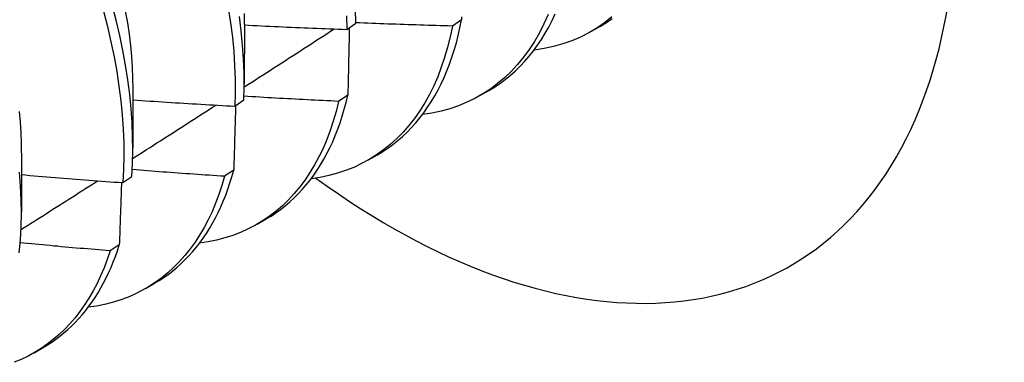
# Model space of a CAD drawing. Header units: inches. Extents: x 202.3 to 235.2, y 60.7 to 129.4.
# Tile 15 of 41: x 210.302 to 210.609, y 79.621 to 79.728. Entities that reach past the tile are written whole.
import ezdxf

# ---------------------------------------------------------------- set-up
doc = ezdxf.new("R2010")
doc.units = ezdxf.units.IN
doc.header["$MEASUREMENT"] = 0
doc.layers.add('Visible Edges(ANSI)', color=7, linetype='Continuous', lineweight=25)

msp = doc.modelspace()

# ---------------------------------------------------------------- linework, layer by layer
at = {"layer": 'Visible Edges(ANSI)'}
for p, q in [((210.3722, 79.72652), (210.37218, 79.70803)), ((210.40415, 79.725), (210.40697, 79.72694)), ((210.44001, 79.72794), (210.43714, 79.72603)), ((210.48056, 79.72439), (210.48337, 79.72602)), ((210.46269, 79.71858), (210.46279, 79.71853)), ((210.3374, 79.70643), (210.33738, 79.68794)), ((210.44576, 79.7043), (210.44857, 79.70593)), ((210.36925, 79.70102), (210.37207, 79.70295)), ((210.40451, 79.70441), (210.40163, 79.70251)), ((210.3026, 79.68634), (210.30258, 79.66785)), ((210.41096, 79.68421), (210.41378, 79.68584)), ((210.36889, 79.68099), (210.36601, 79.6791)), ((210.33422, 79.67712), (210.33705, 79.67905)), ((210.37617, 79.66412), (210.37898, 79.66575)), ((210.33316, 79.65767), (210.33027, 79.65579)), ((210.34137, 79.64403), (210.34418, 79.64565)), ((210.30657, 79.62394), (210.30938, 79.62556))]:
    msp.add_line(p, q, dxfattribs=at)
at = {"layer": 'Visible Edges(ANSI)', "flags": 128}
for points in [[(210.33705, 79.67905), (210.33728, 79.68311), (210.33738, 79.68726), (210.33733, 79.6915), (210.33716, 79.69582), (210.33685, 79.70022), (210.3364, 79.70468), (210.33583, 79.70922), (210.33511, 79.71381), (210.33427, 79.71845), (210.33329, 79.72314), (210.33218, 79.72787), (210.33094, 79.73264)], [(210.32823, 79.73065), (210.32946, 79.72589), (210.33056, 79.72116), (210.33152, 79.71647), (210.33236, 79.71183), (210.33306, 79.70725), (210.33363, 79.70272), (210.33407, 79.69826), (210.33437, 79.69387), (210.33453, 79.68955), (210.33456, 79.68532), (210.33446, 79.68117), (210.33422, 79.67712)], [(210.33504, 79.73066), (210.33567, 79.72706), (210.3362, 79.7235), (210.33663, 79.71999), (210.33696, 79.71653), (210.3372, 79.71311), (210.33733, 79.70976), (210.33737, 79.70646)], [(210.3672, 79.73165), (210.3679, 79.72707), (210.36846, 79.72254), (210.36889, 79.71809), (210.36918, 79.7137), (210.36933, 79.70939), (210.36936, 79.70516), (210.36925, 79.70102)], [(210.37213, 79.72997), (210.37219, 79.72653)], [(210.40697, 79.72694), (210.40694, 79.73117)], [(210.46707, 79.72962), (210.46575, 79.72669), (210.46432, 79.72389), (210.46277, 79.72122), (210.46111, 79.71868), (210.45935, 79.71627), (210.45748, 79.714), (210.45551, 79.71188), (210.45344, 79.70989), (210.45127, 79.70806), (210.44901, 79.70637), (210.44666, 79.70483), (210.44421, 79.70345), (210.44168, 79.70222), (210.43906, 79.70114), (210.43637, 79.70022), (210.4336, 79.69946), (210.43075, 79.69886), (210.42784, 79.69842)], [(210.44857, 79.70593), (210.45032, 79.70699), (210.45202, 79.70813), (210.45367, 79.70935), (210.45527, 79.71065), (210.45681, 79.71203), (210.45831, 79.71348), (210.45975, 79.71502), (210.46114, 79.71662), (210.46248, 79.7183), (210.46376, 79.72005), (210.46498, 79.72188), (210.46614, 79.72377), (210.46725, 79.72574), (210.4683, 79.72777), (210.46928, 79.72987)], [(210.37207, 79.70295), (210.37217, 79.7071), (210.37214, 79.71134), (210.37197, 79.71565), (210.37167, 79.72004), (210.37123, 79.72451), (210.37066, 79.72904)], [(210.3722, 79.72638), (210.37353, 79.72631), (210.37486, 79.72625), (210.37619, 79.72618), (210.37752, 79.72612), (210.37885, 79.72605), (210.38018, 79.72599), (210.38152, 79.72593), (210.38285, 79.72586), (210.38418, 79.7258), (210.38551, 79.72574), (210.38684, 79.72569), (210.38817, 79.72563), (210.3895, 79.72557), (210.39083, 79.72551), (210.39217, 79.72546), (210.3935, 79.7254), (210.39483, 79.72535), (210.39616, 79.7253), (210.39749, 79.72525), (210.39882, 79.7252), (210.40016, 79.72515), (210.40149, 79.7251), (210.40282, 79.72505), (210.40415, 79.725)], [(210.40414, 79.72923), (210.40415, 79.725)], [(210.43714, 79.72603), (210.43588, 79.72607), (210.43463, 79.7261), (210.43337, 79.72614), (210.43211, 79.72618), (210.43085, 79.72621), (210.4296, 79.72625), (210.42834, 79.72629), (210.42708, 79.72633), (210.42582, 79.72637), (210.42457, 79.72641), (210.42331, 79.72646), (210.42205, 79.7265), (210.4208, 79.72655), (210.41954, 79.72659), (210.41828, 79.72664), (210.41702, 79.72668), (210.41577, 79.72673), (210.41451, 79.72678), (210.41325, 79.72683), (210.412, 79.72688), (210.41074, 79.72693), (210.40948, 79.72699), (210.40823, 79.72704), (210.40697, 79.72709)], [(210.41378, 79.68584), (210.41543, 79.68684), (210.41703, 79.68791), (210.4186, 79.68905), (210.42011, 79.69026), (210.42159, 79.69155), (210.42302, 79.6929), (210.4244, 79.69432), (210.42573, 79.6958), (210.42701, 79.69735), (210.42825, 79.69897), (210.42943, 79.70066), (210.43057, 79.7024), (210.43165, 79.70421), (210.43268, 79.70608), (210.43366, 79.70801), (210.43458, 79.71), (210.43546, 79.71205), (210.43627, 79.71416), (210.43703, 79.71632), (210.43774, 79.71854), (210.43839, 79.72081), (210.43899, 79.72314), (210.43952, 79.72551), (210.44001, 79.72794)], [(210.44002, 79.72887), (210.44001, 79.72794)], [(210.48695, 79.72887), (210.48464, 79.72705), (210.48222, 79.7254), (210.47971, 79.72392), (210.47711, 79.7226), (210.47441, 79.72144), (210.47163, 79.72046), (210.46876, 79.71964), (210.46582, 79.719), (210.46279, 79.71853)], [(210.48337, 79.72602), (210.48522, 79.72714), (210.487, 79.72835)], [(210.37216, 79.70701), (210.37334, 79.70777), (210.37451, 79.70852), (210.37568, 79.70928), (210.37685, 79.71003), (210.37803, 79.71079), (210.3792, 79.71154), (210.38037, 79.7123), (210.38154, 79.71305), (210.38271, 79.71381), (210.38389, 79.71456), (210.38506, 79.71532), (210.38623, 79.71607), (210.3874, 79.71683), (210.38857, 79.71759), (210.38974, 79.71834), (210.39091, 79.7191), (210.39208, 79.71985), (210.39325, 79.72061), (210.39442, 79.72137), (210.39559, 79.72212), (210.39677, 79.72288), (210.39794, 79.72364), (210.39911, 79.72439), (210.40028, 79.72515)], [(210.43714, 79.72603), (210.43644, 79.72267), (210.43564, 79.7194), (210.43472, 79.71623), (210.43369, 79.71317), (210.43256, 79.71022), (210.43132, 79.70738), (210.42997, 79.70465), (210.42852, 79.70204), (210.42697, 79.69956), (210.42532, 79.6972), (210.42358, 79.69496), (210.42174, 79.69285), (210.4198, 79.69088), (210.41777, 79.68904), (210.41566, 79.68733), (210.41346, 79.68576), (210.41117, 79.68433), (210.4088, 79.68304), (210.40635, 79.68189), (210.40383, 79.68089), (210.40124, 79.68003), (210.39857, 79.67932), (210.39584, 79.67875), (210.39304, 79.67833)], [(210.40498, 79.72558), (210.40496, 79.7247), (210.40495, 79.72383), (210.40493, 79.72295), (210.40491, 79.72208), (210.40489, 79.7212), (210.40487, 79.72032), (210.40485, 79.71945), (210.40483, 79.71857), (210.40481, 79.71769), (210.40479, 79.71681), (210.40477, 79.71593), (210.40475, 79.71504), (210.40473, 79.71416), (210.40471, 79.71328), (210.40469, 79.7124), (210.40467, 79.71151), (210.40465, 79.71063), (210.40463, 79.70974), (210.40461, 79.70885), (210.40459, 79.70797), (210.40457, 79.70708), (210.40455, 79.70619), (210.40453, 79.7053), (210.40451, 79.70441)], [(210.3374, 79.70297), (210.33872, 79.70288), (210.34005, 79.70279), (210.34137, 79.7027), (210.3427, 79.70261), (210.34403, 79.70252), (210.34535, 79.70244), (210.34668, 79.70235), (210.34801, 79.70226), (210.34933, 79.70218), (210.35066, 79.7021), (210.35199, 79.70201), (210.35331, 79.70193), (210.35464, 79.70185), (210.35597, 79.70177), (210.3573, 79.70169), (210.35862, 79.70161), (210.35995, 79.70154), (210.36128, 79.70146), (210.36261, 79.70138), (210.36393, 79.70131), (210.36526, 79.70124), (210.36659, 79.70116), (210.36792, 79.70109), (210.36925, 79.70102)], [(210.40163, 79.70251), (210.40086, 79.69938), (210.39998, 79.69635), (210.39901, 79.69341), (210.39794, 79.69056), (210.39677, 79.68783), (210.3955, 79.68519), (210.39414, 79.68267), (210.39268, 79.68025), (210.39114, 79.67795), (210.3895, 79.67576), (210.38777, 79.67369), (210.38596, 79.67174), (210.38407, 79.66991), (210.38209, 79.66821), (210.38003, 79.66662), (210.37789, 79.66517), (210.37568, 79.66384), (210.37339, 79.66265), (210.37103, 79.66158), (210.3686, 79.66064), (210.3661, 79.65984), (210.36354, 79.65917), (210.36092, 79.65864), (210.35824, 79.65824)], [(210.40163, 79.70251), (210.4004, 79.70257), (210.39917, 79.70263), (210.39794, 79.70269), (210.39671, 79.70275), (210.39548, 79.70281), (210.39425, 79.70287), (210.39302, 79.70293), (210.39179, 79.70299), (210.39056, 79.70305), (210.38933, 79.70312), (210.3881, 79.70318), (210.38687, 79.70325), (210.38564, 79.70331), (210.38441, 79.70338), (210.38318, 79.70345), (210.38195, 79.70352), (210.38072, 79.70359), (210.37949, 79.70366), (210.37826, 79.70373), (210.37703, 79.7038), (210.3758, 79.70388), (210.37457, 79.70395), (210.37334, 79.70402), (210.37211, 79.7041)], [(210.37898, 79.66575), (210.38053, 79.66668), (210.38205, 79.66769), (210.38352, 79.66875), (210.38496, 79.66988), (210.38636, 79.67107), (210.38771, 79.67232), (210.38903, 79.67363), (210.3903, 79.675), (210.39154, 79.67643), (210.39272, 79.67791), (210.39387, 79.67946), (210.39497, 79.68106), (210.39602, 79.68272), (210.39703, 79.68443), (210.39799, 79.6862), (210.39891, 79.68802), (210.39978, 79.6899), (210.4006, 79.69182), (210.40137, 79.6938), (210.4021, 79.69583), (210.40277, 79.6979), (210.4034, 79.70003), (210.40398, 79.7022), (210.40451, 79.70441)], [(210.30186, 79.69933), (210.30216, 79.69602), (210.30238, 79.69275), (210.3025, 79.68954), (210.30254, 79.68638)], [(210.33732, 79.68466), (210.33841, 79.68536), (210.3395, 79.68605), (210.34058, 79.68675), (210.34167, 79.68744), (210.34275, 79.68813), (210.34384, 79.68883), (210.34492, 79.68952), (210.34601, 79.69022), (210.34709, 79.69091), (210.34818, 79.69161), (210.34926, 79.6923), (210.35035, 79.693), (210.35143, 79.6937), (210.35252, 79.69439), (210.3536, 79.69509), (210.35469, 79.69578), (210.35577, 79.69648), (210.35686, 79.69717), (210.35794, 79.69787), (210.35903, 79.69857), (210.36011, 79.69926), (210.3612, 79.69996), (210.36228, 79.70065), (210.36336, 79.70135)], [(210.36946, 79.70117), (210.36944, 79.70033), (210.36941, 79.6995), (210.36939, 79.69866), (210.36937, 79.69783), (210.36935, 79.69699), (210.36932, 79.69615), (210.3693, 79.69532), (210.36928, 79.69448), (210.36926, 79.69364), (210.36923, 79.6928), (210.36921, 79.69196), (210.36918, 79.69112), (210.36916, 79.69028), (210.36914, 79.68944), (210.36911, 79.68859), (210.36909, 79.68775), (210.36906, 79.68691), (210.36904, 79.68606), (210.36902, 79.68522), (210.36899, 79.68437), (210.36897, 79.68353), (210.36894, 79.68268), (210.36892, 79.68183), (210.36889, 79.68099)], [(210.30192, 79.65522), (210.30227, 79.65919), (210.30249, 79.66326), (210.30258, 79.66742), (210.30253, 79.67166), (210.30235, 79.67599), (210.30203, 79.68039)], [(210.36601, 79.6791), (210.36481, 79.67917), (210.3636, 79.67925), (210.3624, 79.67933), (210.3612, 79.67941), (210.36, 79.67949), (210.3588, 79.67957), (210.3576, 79.67966), (210.3564, 79.67974), (210.3552, 79.67982), (210.35399, 79.67991), (210.35279, 79.67999), (210.35159, 79.68008), (210.35039, 79.68016), (210.34919, 79.68025), (210.34799, 79.68034), (210.34679, 79.68043), (210.34559, 79.68052), (210.34439, 79.68061), (210.34319, 79.6807), (210.34199, 79.68079), (210.34079, 79.68089), (210.33959, 79.68098), (210.33839, 79.68108), (210.33719, 79.68117)], [(210.34418, 79.64565), (210.34563, 79.64653), (210.34706, 79.64747), (210.34845, 79.64845), (210.3498, 79.6495), (210.35112, 79.65059), (210.35241, 79.65175), (210.35366, 79.65295), (210.35487, 79.65421), (210.35604, 79.65552), (210.35718, 79.65688), (210.35828, 79.65829), (210.35934, 79.65975), (210.36036, 79.66127), (210.36134, 79.66283), (210.36229, 79.66444), (210.36319, 79.66609), (210.36405, 79.6678), (210.36487, 79.66955), (210.36564, 79.67135), (210.36638, 79.67319), (210.36707, 79.67507), (210.36772, 79.677), (210.36833, 79.67897), (210.36889, 79.68099)], [(210.30245, 79.66244), (210.30345, 79.66307), (210.30445, 79.66371), (210.30545, 79.66434), (210.30645, 79.66498), (210.30745, 79.66561), (210.30845, 79.66625), (210.30945, 79.66688), (210.31045, 79.66752), (210.31144, 79.66816), (210.31244, 79.66879), (210.31344, 79.66943), (210.31444, 79.67006), (210.31544, 79.6707), (210.31644, 79.67134), (210.31744, 79.67197), (210.31844, 79.67261), (210.31944, 79.67324), (210.32043, 79.67388), (210.32143, 79.67452), (210.32243, 79.67515), (210.32343, 79.67579), (210.32443, 79.67643), (210.32543, 79.67706), (210.32642, 79.6777)], [(210.30259, 79.67962), (210.30391, 79.67951), (210.30523, 79.67939), (210.30654, 79.67928), (210.30786, 79.67917), (210.30918, 79.67906), (210.31049, 79.67895), (210.31181, 79.67884), (210.31313, 79.67873), (210.31445, 79.67862), (210.31576, 79.67852), (210.31708, 79.67841), (210.3184, 79.67831), (210.31972, 79.6782), (210.32103, 79.6781), (210.32235, 79.678), (210.32367, 79.6779), (210.32499, 79.6778), (210.32631, 79.6777), (210.32762, 79.6776), (210.32894, 79.6775), (210.33026, 79.6774), (210.33158, 79.67731), (210.3329, 79.67721), (210.33422, 79.67712)], [(210.36601, 79.6791), (210.36517, 79.6762), (210.36424, 79.67339), (210.36322, 79.67067), (210.36211, 79.66804), (210.36091, 79.66551), (210.35962, 79.66308), (210.35825, 79.66075), (210.3568, 79.65852), (210.35526, 79.65639), (210.35364, 79.65437), (210.35194, 79.65246), (210.35017, 79.65066), (210.34831, 79.64897), (210.34639, 79.6474), (210.34439, 79.64594), (210.34232, 79.64459), (210.34018, 79.64337), (210.33797, 79.64226), (210.3357, 79.64127), (210.33336, 79.6404), (210.33097, 79.63965), (210.32851, 79.63903), (210.326, 79.63852), (210.32344, 79.63815)], [(210.33383, 79.67715), (210.3338, 79.67634), (210.33378, 79.67553), (210.33375, 79.67473), (210.33372, 79.67392), (210.3337, 79.67311), (210.33367, 79.6723), (210.33364, 79.67149), (210.33362, 79.67069), (210.33359, 79.66988), (210.33356, 79.66907), (210.33353, 79.66825), (210.33351, 79.66744), (210.33348, 79.66663), (210.33345, 79.66582), (210.33342, 79.66501), (210.33339, 79.66419), (210.33336, 79.66338), (210.33334, 79.66256), (210.33331, 79.66175), (210.33328, 79.66093), (210.33325, 79.66012), (210.33322, 79.6593), (210.33319, 79.65848), (210.33316, 79.65767)], [(210.33027, 79.65579), (210.32937, 79.65311), (210.3284, 79.65052), (210.32734, 79.64802), (210.3262, 79.6456), (210.32498, 79.64327), (210.32369, 79.64103), (210.32231, 79.63889), (210.32087, 79.63684), (210.31934, 79.63489), (210.31775, 79.63303), (210.31608, 79.63127), (210.31435, 79.62962), (210.31254, 79.62807), (210.31067, 79.62662), (210.30873, 79.62527), (210.30673, 79.62403), (210.30467, 79.6229), (210.30254, 79.62188), (210.30036, 79.62097)], [(210.33027, 79.65579), (210.3291, 79.65588), (210.32793, 79.65598), (210.32676, 79.65608), (210.32559, 79.65618), (210.32442, 79.65628), (210.32325, 79.65638), (210.32208, 79.65648), (210.32091, 79.65658), (210.31974, 79.65668), (210.31857, 79.65679), (210.3174, 79.65689), (210.31623, 79.657), (210.31506, 79.6571), (210.31389, 79.65721), (210.31272, 79.65731), (210.31155, 79.65742), (210.31038, 79.65753), (210.30922, 79.65764), (210.30805, 79.65775), (210.30688, 79.65786), (210.30571, 79.65797), (210.30454, 79.65808), (210.30337, 79.6582), (210.30221, 79.65831)], [(210.30938, 79.62556), (210.31074, 79.62638), (210.31207, 79.62725), (210.31337, 79.62816), (210.31464, 79.62912), (210.31588, 79.63013), (210.31709, 79.63118), (210.31827, 79.63229), (210.31942, 79.63343), (210.32054, 79.63463), (210.32162, 79.63587), (210.32267, 79.63715), (210.32369, 79.63848), (210.32467, 79.63985), (210.32562, 79.64126), (210.32654, 79.64272), (210.32742, 79.64422), (210.32826, 79.64576), (210.32907, 79.64734), (210.32984, 79.64897), (210.33058, 79.65063), (210.33128, 79.65233), (210.33194, 79.65407), (210.33257, 79.65585), (210.33316, 79.65767)]]:
    msp.add_lwpolyline(points, dxfattribs=at)
at = {"layer": 'Visible Edges(ANSI)'}
msp.add_ellipse((210.4176, 79.86761), major_axis=(-0.125, 0.21651), ratio=0.57735, start_param=2.225447, end_param=7.182696, dxfattribs=at)

doc.saveas('drawing.dxf')
